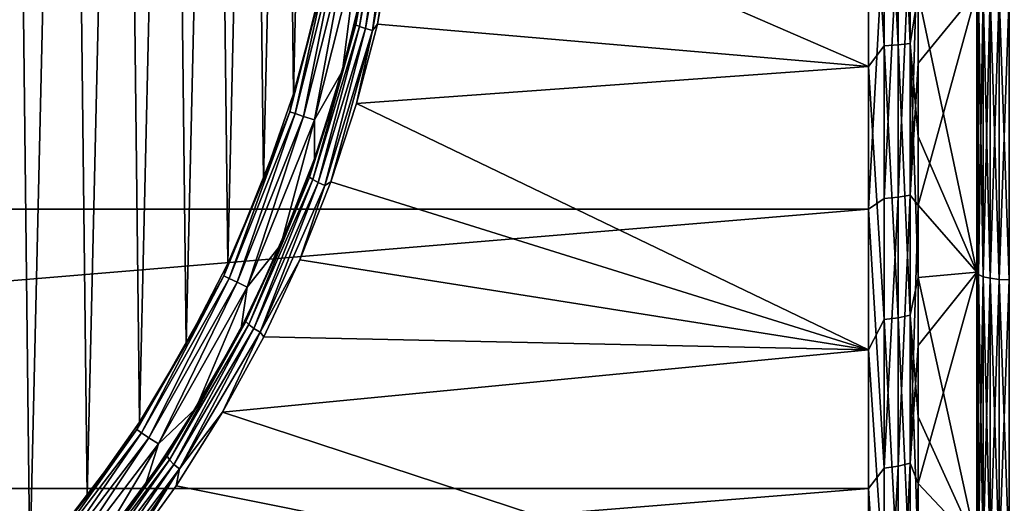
# Model space of a CAD drawing. Header units: metres. Extents: x -147 to 182, y -23 to 81.
# Tile 14 of 212: x -121.85 to -112.75, y -7.37 to -2.9. Entities that reach past the tile are written whole.
import ezdxf

# ---------------------------------------------------------------- set-up
doc = ezdxf.new("R2010")
doc.units = ezdxf.units.M
doc.layers.add('solid_ORA153_SW0001', color=7, linetype='CONTINUOUS')

msp = doc.modelspace()

# ---------------------------------------------------------------- linework, layer by layer
at = {"layer": 'solid_ORA153_SW0001'}
for points in [[(-122.326332, -8.573666, -18.300781), (-121.939362, 8.168387, -18.300781), (-121.753113, -7.959274, -18.300781)], [(-121.753113, -7.959274, -18.300781), (-121.939362, 8.168387, -18.300781), (-121.395515, 7.52864, -18.300781)], [(-121.753113, -7.959274, -18.300781), (-121.395515, 7.52864, -18.300781), (-121.224205, -7.307156, -18.300781)], [(-121.224205, -7.307156, -18.300781), (-121.395515, 7.52864, -18.300781), (-120.896843, 6.85218, -18.300781)], [(-121.224205, -7.307156, -18.300781), (-120.896843, 6.85218, -18.300781), (-120.741196, -6.619226, -18.300781)], [(-120.741196, -6.619226, -18.300781), (-120.896843, 6.85218, -18.300781), (-120.446381, 6.143081, -18.300781)], [(-120.741196, -6.619226, -18.300781), (-120.446381, 6.143081, -18.300781), (-120.307404, -5.900218, -18.300781)], [(-120.307404, -5.900218, -18.300781), (-120.446381, 6.143081, -18.300781), (-120.046234, 5.404748, -18.300781)], [(-120.307404, -5.900218, -18.300781), (-120.046234, 5.404748, -18.300781), (-119.924232, -5.152488, -18.300781)], [(-119.924232, -5.152488, -18.300781), (-120.046234, 5.404748, -18.300781), (-119.697861, 4.639781, -18.300781)], [(-119.924232, -5.152488, -18.300781), (-119.697861, 4.639781, -18.300781), (-119.593727, -4.379947, -18.300781)], [(-119.593727, -4.379947, -18.300781), (-119.697861, 4.639781, -18.300781), (-119.403633, 3.853455, -18.300781)], [(-119.593727, -4.379947, -18.300781), (-119.403633, 3.853455, -18.300781), (-119.317673, -3.586835, -18.300781)], [(-119.317673, -3.586835, -18.300781), (-119.403633, 3.853455, -18.300781), (-119.16433, 3.047864, -18.300781)], [(-119.317673, -3.586835, -18.300781), (-119.16433, 3.047864, -18.300781), (-119.097031, -2.775874, -18.300781)], [(-113.857109, -0.572886, -22.972006), (-113.857109, -3.141332, -22.76342), (-114, -0.668944, -22.990271)], [(-113.726013, -0.571368, -22.911127), (-113.726013, -3.133008, -22.703094), (-113.857109, -0.572886, -22.972006)], [(-113.726013, -3.133008, -22.703094), (-113.857109, -3.141332, -22.76342), (-113.857109, -0.572886, -22.972006)], [(-113.726013, -0.571368, -22.911127), (-113.617821, -0.568978, -22.815304), (-113.617821, -3.119904, -22.608141)], [(-113.726013, -0.571368, -22.911127), (-113.617821, -3.119904, -22.608141), (-113.726013, -3.133008, -22.703094)], [(-113.54174, -2.660532, -22.543547), (-113.617821, -3.119904, -22.608141), (-113.617821, -0.568978, -22.815304)], [(-114, -0.668944, -22.990271), (-114, -3.333424, -22.757158), (-118.284027, -1.471249, -22.952896)], [(-113.857109, -3.141332, -22.76342), (-114, -3.333424, -22.757158), (-114, -0.668944, -22.990271)], [(-118.739372, -2.947489, -22.673712), (-118.731194, -2.858363, -22.614288), (-118.475998, -1.487601, -22.820347)], [(-118.739372, -2.947489, -22.673712), (-118.475998, -1.487601, -22.820347), (-118.705406, -2.963753, -22.734774)], [(-118.475998, -1.487601, -22.820347), (-118.439903, -1.495974, -22.881777), (-118.705406, -2.963753, -22.734774)], [(-118.705406, -2.963753, -22.734774), (-118.439903, -1.495974, -22.881777), (-118.652122, -2.982465, -22.779015)], [(-118.439903, -1.495974, -22.881777), (-118.38446, -1.505537, -22.926285), (-118.652122, -2.982465, -22.779015)], [(-118.652122, -2.982465, -22.779015), (-118.38446, -1.505537, -22.926285), (-118.58638, -3.001218, -22.800745)], [(-118.38446, -1.505537, -22.926285), (-118.316803, -1.515059, -22.948147), (-118.58638, -3.001218, -22.800745)], [(-118.58638, -3.001218, -22.800745), (-118.316803, -1.515059, -22.948147), (-118.539581, -2.942788, -22.810963)], [(-114, -3.333424, -22.757158), (-118.539581, -2.942788, -22.810963), (-118.284027, -1.471249, -22.952896)], [(-118.316803, -1.515059, -22.948147), (-118.284027, -1.471249, -22.952896), (-118.539581, -2.942788, -22.810963)], [(-113.726013, -1.997457, 22.831039), (-113.857109, -2.002765, 22.891705), (-113.857109, -4.553229, 22.523529)], [(-113.726013, -4.541163, 22.463839), (-113.726013, -1.997457, 22.831039), (-113.857109, -4.553229, 22.523529)], [(-113.726013, -4.541163, 22.463839), (-113.617821, -4.52217, 22.369886), (-113.617821, -1.989103, 22.735552)], [(-113.726013, -4.541163, 22.463839), (-113.617821, -1.989103, 22.735552), (-113.726013, -1.997457, 22.831039)], [(-113.54174, -1.978435, 22.613619), (-113.617821, -1.989103, 22.735552), (-113.617821, -4.52217, 22.369886)], [(-113.54174, -3.302517, 22.458481), (-113.54174, -1.978435, 22.613619), (-113.617821, -4.52217, 22.369886)], [(-113.54174, -3.302517, 22.458481), (-113, -2.635669, 22.546467), (-113.54174, -1.978435, 22.613619)], [(-114, -2.004582, 22.912477), (-144.936142, -2.004582, 22.912477), (-144.936142, -4.651003, 22.524834)], [(-114, -4.651, 22.524836), (-114, -2.004582, 22.912477), (-144.936142, -4.651003, 22.524834)], [(-113.857109, -2.002765, 22.891705), (-114, -2.004582, 22.912477), (-114, -4.651, 22.524836)], [(-113.857109, -4.553229, 22.523529), (-113.857109, -2.002765, 22.891705), (-114, -4.651, 22.524836)], [(-118.95208, -2.168227, -18.419621), (-119.351265, -3.752412, -18.419621), (-119.097031, -2.775874, -18.300781)], [(-119.301216, -3.768673, -18.527828), (-119.351265, -3.752412, -18.419621), (-118.95208, -2.168227, -18.419621)], [(-119.301216, -3.768673, -18.527828), (-118.95208, -2.168227, -18.419621), (-118.900307, -2.177623, -18.527828)], [(-119.301216, -3.768673, -18.527828), (-118.900307, -2.177623, -18.527828), (-119.222832, -3.794142, -18.61549)], [(-118.900307, -2.177623, -18.527828), (-118.819214, -2.19234, -18.61549), (-119.222832, -3.794142, -18.61549)], [(-119.222832, -3.794142, -18.61549), (-118.819214, -2.19234, -18.61549), (-119.123199, -3.826514, -18.674675)], [(-118.819214, -2.19234, -18.61549), (-118.716141, -2.211045, -18.674675), (-119.123199, -3.826514, -18.674675)], [(-119.123199, -3.826514, -18.674675), (-118.716141, -2.211045, -18.674675), (-118.863571, -3.37259, -18.700001)], [(-118.716141, -2.211045, -18.674675), (-118.661407, -2.542984, -18.700001), (-118.863571, -3.37259, -18.700001)], [(-118.863571, -3.37259, -18.700001), (-118.661407, -2.542984, -18.700001), (-118.731194, -2.858363, -22.614288)], [(-113.54174, -2.660532, -22.543547), (-113, -2.635669, -22.546467), (-113, -5.234437, -22.088245)], [(-113.54174, -4.615208, 22.225882), (-113, -5.234437, 22.088245), (-113, -2.635669, 22.546467)], [(-113.54174, -4.615208, 22.225882), (-113, -2.635669, 22.546467), (-113.54174, -3.302517, 22.458481)], [(-113, -2.635669, 22.546467), (-113, -5.234437, 22.088245), (-112.985321, -2.646071, 22.638588)], [(-113, -2.635669, -22.546467), (-112.985321, -2.646071, -22.638588), (-112.985321, -5.256359, -22.178324)], [(-113, -5.234437, -22.088245), (-113, -2.635669, -22.546467), (-112.985321, -5.256359, -22.178324)], [(-113.54174, -2.660532, -22.543547), (-113.54174, -3.979324, -22.348488), (-113.617821, -3.119904, -22.608141)], [(-113.54174, -2.660532, -22.543547), (-113, -5.234437, -22.088245), (-113.54174, -3.979324, -22.348488)], [(-113, -5.234437, 22.088245), (-112.985321, -5.256359, 22.178324), (-112.985321, -2.646071, 22.638588)], [(-112.94265, -2.655789, 22.721729), (-112.985321, -2.646071, 22.638588), (-112.985321, -5.256359, 22.178324)], [(-112.94265, -5.275663, -22.259775), (-112.985321, -5.256359, -22.178324), (-112.985321, -2.646071, -22.638588)], [(-112.94265, -2.655789, -22.721729), (-112.94265, -5.275663, -22.259775), (-112.985321, -2.646071, -22.638588)], [(-112.94265, -5.275663, 22.259775), (-112.94265, -2.655789, 22.721729), (-112.985321, -5.256359, 22.178324)], [(-112.876183, -2.663498, 22.787685), (-112.94265, -2.655789, 22.721729), (-112.94265, -5.275663, 22.259775)], [(-112.876183, -5.290977, -22.324389), (-112.94265, -5.275663, -22.259775), (-112.94265, -2.655789, -22.721729)], [(-112.876183, -2.663498, -22.787685), (-112.876183, -5.290977, -22.324389), (-112.94265, -2.655789, -22.721729)], [(-112.876183, -5.290977, 22.324389), (-112.876183, -2.663498, 22.787685), (-112.94265, -5.275663, 22.259775)], [(-112.792435, -2.668442, 22.829985), (-112.876183, -2.663498, 22.787685), (-112.876183, -5.290977, 22.324389)], [(-112.792435, -5.300799, -22.365829), (-112.876183, -5.290977, -22.324389), (-112.876183, -2.663498, -22.787685)], [(-112.792435, -2.668442, -22.829985), (-112.792435, -5.300799, -22.365829), (-112.876183, -2.663498, -22.787685)], [(-112.792435, -5.300799, 22.365829), (-112.792435, -2.668442, 22.829985), (-112.876183, -5.290977, 22.324389)], [(-112.792435, -2.668442, -22.829985), (-112.699997, -2.670137, -22.844482), (-112.699997, -5.304165, -22.380032)], [(-112.792435, -2.668442, -22.829985), (-112.699997, -5.304165, -22.380032), (-112.792435, -5.300799, -22.365829)], [(-112.792435, -5.300799, 22.365829), (-112.699997, -2.670137, 22.844482), (-112.792435, -2.668442, 22.829985)], [(-112.792435, -5.300799, 22.365829), (-112.699997, -5.304165, 22.380032), (-112.699997, -2.670137, 22.844482)], [(-119.351265, -3.752412, -18.419621), (-119.317673, -3.586835, -18.300781), (-119.097031, -2.775874, -18.300781)], [(-118.863571, -3.37259, -18.700001), (-118.731194, -2.858363, -22.614288), (-118.920303, -3.568874, -22.509827)], [(-118.739372, -2.947489, -22.673712), (-118.920303, -3.568874, -22.509827), (-118.731194, -2.858363, -22.614288)], [(-119.169617, -4.355094, -22.438877), (-118.920303, -3.568874, -22.509827), (-118.739372, -2.947489, -22.673712)], [(-119.169617, -4.355094, -22.438877), (-118.739372, -2.947489, -22.673712), (-119.138954, -4.37837, -22.499414)], [(-118.739372, -2.947489, -22.673712), (-118.705406, -2.963753, -22.734774), (-119.138954, -4.37837, -22.499414)], [(-119.138954, -4.37837, -22.499414), (-118.705406, -2.963753, -22.734774), (-119.089073, -4.405474, -22.543276)], [(-118.705406, -2.963753, -22.734774), (-118.652122, -2.982465, -22.779015), (-119.089073, -4.405474, -22.543276)], [(-119.089073, -4.405474, -22.543276), (-118.652122, -2.982465, -22.779015), (-119.026398, -4.432918, -22.564819)], [(-118.652122, -2.982465, -22.779015), (-118.58638, -3.001218, -22.800745), (-119.026398, -4.432918, -22.564819)], [(-119.026398, -4.432918, -22.564819), (-118.58638, -3.001218, -22.800745), (-118.972694, -4.400541, -22.575102)], [(-118.58638, -3.001218, -22.800745), (-118.733475, -3.674099, -22.704647), (-118.972694, -4.400541, -22.575102)], [(-114, -3.333424, -22.757158), (-118.733475, -3.674099, -22.704647), (-118.539581, -2.942788, -22.810963)], [(-118.58638, -3.001218, -22.800745), (-118.539581, -2.942788, -22.810963), (-118.733475, -3.674099, -22.704647)], [(-113.857109, -3.141332, -22.76342), (-113.857109, -5.670275, -22.26857), (-114, -3.333424, -22.757158)], [(-113.726013, -3.133008, -22.703094), (-113.726013, -5.655248, -22.209557), (-113.857109, -3.141332, -22.76342)], [(-113.726013, -5.655248, -22.209557), (-113.857109, -5.670275, -22.26857), (-113.857109, -3.141332, -22.76342)], [(-113.726013, -3.133008, -22.703094), (-113.617821, -3.119904, -22.608141), (-113.617821, -5.631596, -22.116667)], [(-113.726013, -3.133008, -22.703094), (-113.617821, -5.631596, -22.116667), (-113.726013, -5.655248, -22.209557)], [(-113.54174, -5.284391, -22.076349), (-113.617821, -5.631596, -22.116667), (-113.617821, -3.119904, -22.608141)], [(-113.54174, -3.979324, -22.348488), (-113.54174, -5.284391, -22.076349), (-113.617821, -3.119904, -22.608141)], [(-114, -3.333424, -22.757158), (-114, -5.952825, -22.216297), (-118.733475, -3.674099, -22.704647)], [(-113.857109, -5.670275, -22.26857), (-114, -5.952825, -22.216297), (-114, -3.333424, -22.757158)], [(-113.54174, -4.615208, 22.225882), (-113.54174, -3.302517, 22.458481), (-113.617821, -4.52217, 22.369886)], [(-119.123199, -3.826514, -18.674675), (-118.863571, -3.37259, -18.700001), (-119.121712, -4.18591, -18.700001)], [(-119.121712, -4.18591, -18.700001), (-118.863571, -3.37259, -18.700001), (-118.920303, -3.568874, -22.509827)], [(-119.351265, -3.752412, -18.419621), (-119.593727, -4.379947, -18.300781), (-119.317673, -3.586835, -18.300781)], [(-119.169617, -4.355094, -22.438877), (-119.153732, -4.274955, -22.382479), (-118.920303, -3.568874, -22.509827)], [(-119.121712, -4.18591, -18.700001), (-118.920303, -3.568874, -22.509827), (-119.153732, -4.274955, -22.382479)], [(-114, -5.952825, -22.216297), (-118.972694, -4.400541, -22.575102), (-118.733475, -3.674099, -22.704647)], [(-119.351265, -3.752412, -18.419621), (-119.95948, -5.268677, -18.419621), (-119.593727, -4.379947, -18.300781)], [(-119.912071, -5.291508, -18.527828), (-119.95948, -5.268677, -18.419621), (-119.351265, -3.752412, -18.419621)], [(-119.912071, -5.291508, -18.527828), (-119.351265, -3.752412, -18.419621), (-119.301216, -3.768673, -18.527828)], [(-119.912071, -5.291508, -18.527828), (-119.301216, -3.768673, -18.527828), (-119.837814, -5.327269, -18.61549)], [(-119.301216, -3.768673, -18.527828), (-119.222832, -3.794142, -18.61549), (-119.837814, -5.327269, -18.61549)], [(-119.837814, -5.327269, -18.61549), (-119.222832, -3.794142, -18.61549), (-119.743431, -5.372722, -18.674675)], [(-119.222832, -3.794142, -18.61549), (-119.123199, -3.826514, -18.674675), (-119.743431, -5.372722, -18.674675)], [(-119.743431, -5.372722, -18.674675), (-119.123199, -3.826514, -18.674675), (-119.434853, -4.979995, -18.700001)], [(-119.123199, -3.826514, -18.674675), (-119.121712, -4.18591, -18.700001), (-119.434853, -4.979995, -18.700001)], [(-113.54174, -3.979324, -22.348488), (-113, -5.234437, -22.088245), (-113.54174, -5.284391, -22.076349)], [(-119.434853, -4.979995, -18.700001), (-119.121712, -4.18591, -18.700001), (-119.43261, -4.974826, -22.232685)], [(-119.121712, -4.18591, -18.700001), (-119.153732, -4.274955, -22.382479), (-119.43261, -4.974826, -22.232685)], [(-119.169617, -4.355094, -22.438877), (-119.43261, -4.974826, -22.232685), (-119.153732, -4.274955, -22.382479)], [(-119.755768, -5.68989, -22.128666), (-119.43261, -4.974826, -22.232685), (-119.169617, -4.355094, -22.438877)], [(-119.755768, -5.68989, -22.128666), (-119.169617, -4.355094, -22.438877), (-119.729271, -5.719033, -22.188623)], [(-119.169617, -4.355094, -22.438877), (-119.138954, -4.37837, -22.499414), (-119.729271, -5.719033, -22.188623)], [(-119.95948, -5.268677, -18.419621), (-119.924232, -5.152488, -18.300781), (-119.593727, -4.379947, -18.300781)], [(-119.729271, -5.719033, -22.188623), (-119.138954, -4.37837, -22.499414), (-119.683784, -5.753529, -22.232067)], [(-119.138954, -4.37837, -22.499414), (-119.089073, -4.405474, -22.543276), (-119.683784, -5.753529, -22.232067)], [(-119.683784, -5.753529, -22.232067), (-119.089073, -4.405474, -22.543276), (-119.625153, -5.788939, -22.253407)], [(-119.089073, -4.405474, -22.543276), (-119.026398, -4.432918, -22.564819), (-119.625153, -5.788939, -22.253407)], [(-119.625153, -5.788939, -22.253407), (-119.026398, -4.432918, -22.564819), (-119.258347, -5.120173, -22.422842)], [(-114, -5.952825, -22.216297), (-119.258347, -5.120173, -22.422842), (-118.972694, -4.400541, -22.575102)], [(-119.026398, -4.432918, -22.564819), (-118.972694, -4.400541, -22.575102), (-119.258347, -5.120173, -22.422842)], [(-113.726013, -4.541163, 22.463839), (-113.857109, -4.553229, 22.523529), (-113.857109, -7.046435, 21.872105)], [(-113.726013, -7.027761, 21.814142), (-113.726013, -4.541163, 22.463839), (-113.857109, -7.046435, 21.872105)], [(-113.726013, -7.027761, 21.814142), (-113.617821, -6.998368, 21.722906), (-113.617821, -4.52217, 22.369886)], [(-113.726013, -7.027761, 21.814142), (-113.617821, -4.52217, 22.369886), (-113.726013, -4.541163, 22.463839)], [(-113.54174, -4.615208, 22.225882), (-113.617821, -4.52217, 22.369886), (-113.617821, -6.998368, 21.722906)], [(-113.857109, -7.046435, 21.872105), (-113.857109, -4.553229, 22.523529), (-114, -4.651, 22.524836)], [(-113.54174, -5.911981, 21.916624), (-113.54174, -4.615208, 22.225882), (-113.617821, -6.998368, 21.722906)], [(-113.54174, -5.911981, 21.916624), (-113, -5.234437, 22.088245), (-113.54174, -4.615208, 22.225882)], [(-114, -4.651, 22.524836), (-144.936142, -4.651003, 22.524834), (-144.936142, -7.234526, 21.832582)], [(-114, -7.234521, 21.832584), (-114, -4.651, 22.524836), (-144.936142, -7.234526, 21.832582)], [(-113.857109, -7.046435, 21.872105), (-114, -4.651, 22.524836), (-114, -7.234521, 21.832584)], [(-119.801498, -5.750939, -18.700001), (-119.434853, -4.979995, -18.700001), (-119.75795, -5.6661, -22.061258)], [(-119.743431, -5.372722, -18.674675), (-119.434853, -4.979995, -18.700001), (-119.801498, -5.750939, -18.700001)], [(-119.434853, -4.979995, -18.700001), (-119.43261, -4.974826, -22.232685), (-119.75795, -5.6661, -22.061258)], [(-119.755768, -5.68989, -22.128666), (-119.75795, -5.6661, -22.061258), (-119.43261, -4.974826, -22.232685)], [(-119.95948, -5.268677, -18.419621), (-120.307404, -5.900218, -18.300781), (-119.924232, -5.152488, -18.300781)], [(-119.625153, -5.788939, -22.253407), (-119.258347, -5.120173, -22.422842), (-119.591316, -5.83028, -22.248772)], [(-114, -5.952825, -22.216297), (-119.591316, -5.83028, -22.248772), (-119.258347, -5.120173, -22.422842)], [(-119.95948, -5.268677, -18.419621), (-120.765724, -6.689576, -18.419621), (-120.307404, -5.900218, -18.300781)], [(-120.721809, -6.718565, -18.527828), (-120.765724, -6.689576, -18.419621), (-119.95948, -5.268677, -18.419621)], [(-120.721809, -6.718565, -18.527828), (-119.95948, -5.268677, -18.419621), (-119.912071, -5.291508, -18.527828)], [(-113.54174, -5.284391, -22.076349), (-113, -5.234437, -22.088245), (-113, -7.764148, -21.330915)], [(-113.54174, -7.188363, 21.531776), (-113, -7.764148, 21.330915), (-113, -5.234437, 22.088245)], [(-113.54174, -7.188363, 21.531776), (-113, -5.234437, 22.088245), (-113.54174, -5.911981, 21.916624)], [(-113, -5.234437, 22.088245), (-113, -7.764148, 21.330915), (-112.985321, -5.256359, 22.178324)], [(-113, -5.234437, -22.088245), (-112.985321, -5.256359, -22.178324), (-112.985321, -7.795564, -21.418137)], [(-113, -7.764148, -21.330915), (-113, -5.234437, -22.088245), (-112.985321, -7.795564, -21.418137)], [(-113, -7.764148, 21.330915), (-112.985321, -7.795564, 21.418137), (-112.985321, -5.256359, 22.178324)], [(-112.94265, -5.275663, 22.259775), (-112.985321, -5.256359, 22.178324), (-112.985321, -7.795564, 21.418137)], [(-112.94265, -7.824193, -21.496796), (-112.985321, -7.795564, -21.418137), (-112.985321, -5.256359, -22.178324)], [(-112.94265, -5.275663, -22.259775), (-112.94265, -7.824193, -21.496796), (-112.985321, -5.256359, -22.178324)], [(-112.94265, -7.824193, 21.496796), (-112.94265, -5.275663, 22.259775), (-112.985321, -7.795564, 21.418137)], [(-112.876183, -5.290977, 22.324389), (-112.94265, -5.275663, 22.259775), (-112.94265, -7.824193, 21.496796)], [(-112.876183, -7.846905, -21.559195), (-112.94265, -7.824193, -21.496796), (-112.94265, -5.275663, -22.259775)], [(-112.876183, -5.290977, -22.324389), (-112.876183, -7.846905, -21.559195), (-112.94265, -5.275663, -22.259775)], [(-120.721809, -6.718565, -18.527828), (-119.912071, -5.291508, -18.527828), (-120.653023, -6.763969, -18.61549)], [(-119.912071, -5.291508, -18.527828), (-119.837814, -5.327269, -18.61549), (-120.653023, -6.763969, -18.61549)], [(-120.653023, -6.763969, -18.61549), (-119.837814, -5.327269, -18.61549), (-120.565598, -6.821681, -18.674675)], [(-119.837814, -5.327269, -18.61549), (-119.743431, -5.372722, -18.674675), (-120.565598, -6.821681, -18.674675)], [(-113.54174, -5.284391, -22.076349), (-113.54174, -6.571232, -21.728065), (-113.617821, -5.631596, -22.116667)], [(-113.54174, -5.284391, -22.076349), (-113, -7.764148, -21.330915), (-113.54174, -6.571232, -21.728065)], [(-112.876183, -7.846905, 21.559195), (-112.876183, -5.290977, 22.324389), (-112.94265, -7.824193, 21.496796)], [(-112.792435, -5.300799, 22.365829), (-112.876183, -5.290977, 22.324389), (-112.876183, -7.846905, 21.559195)], [(-112.792435, -7.861471, -21.599215), (-112.876183, -7.846905, -21.559195), (-112.876183, -5.290977, -22.324389)], [(-112.792435, -5.300799, -22.365829), (-112.792435, -7.861471, -21.599215), (-112.876183, -5.290977, -22.324389)], [(-112.792435, -7.861471, 21.599215), (-112.792435, -5.300799, 22.365829), (-112.876183, -7.846905, 21.559195)], [(-112.792435, -5.300799, -22.365829), (-112.699997, -5.304165, -22.380032), (-112.699997, -7.866463, -21.61293)], [(-112.792435, -5.300799, -22.365829), (-112.699997, -7.866463, -21.61293), (-112.792435, -7.861471, -21.599215)], [(-112.792435, -7.861471, 21.599215), (-112.699997, -5.304165, 22.380032), (-112.792435, -5.300799, 22.365829)], [(-112.792435, -7.861471, 21.599215), (-112.699997, -7.866463, 21.61293), (-112.699997, -5.304165, 22.380032)], [(-120.565598, -6.821681, -18.674675), (-119.743431, -5.372722, -18.674675), (-120.219673, -6.49466, -18.700001)], [(-119.743431, -5.372722, -18.674675), (-119.801498, -5.750939, -18.700001), (-120.219673, -6.49466, -18.700001)], [(-113.726013, -5.655248, -22.209557), (-113.617821, -5.631596, -22.116667), (-113.617821, -8.072466, -21.347063)], [(-113.54174, -7.835409, -21.304842), (-113.617821, -8.072466, -21.347063), (-113.617821, -5.631596, -22.116667)], [(-113.54174, -6.571232, -21.728065), (-113.54174, -7.835409, -21.304842), (-113.617821, -5.631596, -22.116667)], [(-120.48539, -6.935764, -21.758873), (-120.130531, -6.345755, -21.869452), (-119.755768, -5.68989, -22.128666)], [(-120.48539, -6.935764, -21.758873), (-119.755768, -5.68989, -22.128666), (-120.46357, -6.969495, -21.81831)], [(-119.755768, -5.68989, -22.128666), (-119.729271, -5.719033, -22.188623), (-120.46357, -6.969495, -21.81831)], [(-120.46357, -6.969495, -21.81831), (-119.729271, -5.719033, -22.188623), (-120.423187, -7.010249, -21.861376)], [(-119.729271, -5.719033, -22.188623), (-119.683784, -5.753529, -22.232067), (-120.423187, -7.010249, -21.861376)], [(-119.801498, -5.750939, -18.700001), (-119.75795, -5.6661, -22.061258), (-120.130531, -6.345755, -21.869452)], [(-119.755768, -5.68989, -22.128666), (-120.130531, -6.345755, -21.869452), (-119.75795, -5.6661, -22.061258)], [(-113.857109, -5.670275, -22.26857), (-113.857109, -8.12791, -21.493681), (-114, -5.952825, -22.216297)], [(-113.726013, -5.655248, -22.209557), (-113.726013, -8.10637, -21.43672), (-113.857109, -5.670275, -22.26857)], [(-113.726013, -8.10637, -21.43672), (-113.857109, -8.12791, -21.493681), (-113.857109, -5.670275, -22.26857)], [(-113.726013, -5.655248, -22.209557), (-113.617821, -8.072466, -21.347063), (-113.726013, -8.10637, -21.43672)], [(-120.423187, -7.010249, -21.861376), (-119.683784, -5.753529, -22.232067), (-120.369431, -7.052785, -21.882526)], [(-119.683784, -5.753529, -22.232067), (-119.625153, -5.788939, -22.253407), (-120.369431, -7.052785, -21.882526)], [(-120.369431, -7.052785, -21.882526), (-119.625153, -5.788939, -22.253407), (-119.972244, -6.527754, -22.054216)], [(-120.219673, -6.49466, -18.700001), (-119.801498, -5.750939, -18.700001), (-120.130531, -6.345755, -21.869452)], [(-119.625153, -5.788939, -22.253407), (-119.591316, -5.83028, -22.248772), (-119.972244, -6.527754, -22.054216)], [(-120.765724, -6.689576, -18.419621), (-120.741196, -6.619226, -18.300781), (-120.307404, -5.900218, -18.300781)], [(-114, -5.952825, -22.216297), (-119.972244, -6.527754, -22.054216), (-119.591316, -5.83028, -22.248772)], [(-113.54174, -7.188363, 21.531776), (-113.54174, -5.911981, 21.916624), (-113.617821, -6.998368, 21.722906)], [(-114, -5.952825, -22.216297), (-114, -8.491723, -21.375), (-119.972244, -6.527754, -22.054216)], [(-113.857109, -8.12791, -21.493681), (-114, -8.491723, -21.375), (-114, -5.952825, -22.216297)], [(-120.219673, -6.49466, -18.700001), (-120.130531, -6.345755, -21.869452), (-120.550705, -7.010137, -21.659027)], [(-120.48539, -6.935764, -21.758873), (-120.550705, -7.010137, -21.659027), (-120.130531, -6.345755, -21.869452)], [(-120.687996, -7.208679, -18.700001), (-120.219673, -6.49466, -18.700001), (-120.550705, -7.010137, -21.659027)], [(-120.565598, -6.821681, -18.674675), (-120.219673, -6.49466, -18.700001), (-120.687996, -7.208679, -18.700001)], [(-114, -8.491723, -21.375), (-120.40136, -7.208911, -21.841053), (-119.972244, -6.527754, -22.054216)], [(-120.369431, -7.052785, -21.882526), (-119.972244, -6.527754, -22.054216), (-120.40136, -7.208911, -21.841053)], [(-120.765724, -6.689576, -18.419621), (-121.224205, -7.307156, -18.300781), (-120.741196, -6.619226, -18.300781)], [(-113.54174, -6.571232, -21.728065), (-113, -7.764148, -21.330915), (-113.54174, -7.835409, -21.304842)], [(-120.765724, -6.689576, -18.419621), (-121.755409, -7.98939, -18.419621), (-121.224205, -7.307156, -18.300781)], [(-121.715782, -8.024012, -18.527828), (-121.755409, -7.98939, -18.419621), (-120.765724, -6.689576, -18.419621)], [(-121.715782, -8.024012, -18.527828), (-120.765724, -6.689576, -18.419621), (-120.721809, -6.718565, -18.527828)], [(-121.715782, -8.024012, -18.527828), (-120.721809, -6.718565, -18.527828), (-121.653709, -8.078238, -18.61549)], [(-120.721809, -6.718565, -18.527828), (-120.653023, -6.763969, -18.61549), (-121.653709, -8.078238, -18.61549)], [(-121.653709, -8.078238, -18.61549), (-120.653023, -6.763969, -18.61549), (-121.574821, -8.147163, -18.674675)], [(-120.653023, -6.763969, -18.61549), (-120.565598, -6.821681, -18.674675), (-121.574821, -8.147163, -18.674675)], [(-121.574821, -8.147163, -18.674675), (-120.565598, -6.821681, -18.674675), (-121.203522, -7.888489, -18.700001)], [(-120.565598, -6.821681, -18.674675), (-120.687996, -7.208679, -18.700001), (-121.203522, -7.888489, -18.700001)], [(-121.346138, -8.080392, -21.347195), (-120.550705, -7.010137, -21.659027), (-120.48539, -6.935764, -21.758873)], [(-121.346138, -8.080392, -21.347195), (-120.48539, -6.935764, -21.758873), (-121.32917, -8.117413, -21.406254)], [(-120.48539, -6.935764, -21.758873), (-120.46357, -6.969495, -21.81831), (-121.32917, -8.117413, -21.406254)], [(-121.32917, -8.117413, -21.406254), (-120.46357, -6.969495, -21.81831), (-121.294327, -8.16325, -21.449045)], [(-120.46357, -6.969495, -21.81831), (-120.423187, -7.010249, -21.861376), (-121.294327, -8.16325, -21.449045)], [(-113.726013, -9.425981, 20.89012), (-113.617821, -9.386558, 20.80275), (-113.617821, -6.998368, 21.722906)], [(-113.726013, -9.425981, 20.89012), (-113.617821, -6.998368, 21.722906), (-113.726013, -7.027761, 21.814142)], [(-113.54174, -7.188363, 21.531776), (-113.617821, -6.998368, 21.722906), (-113.617821, -9.386558, 20.80275)], [(-121.346138, -8.080392, -21.347195), (-121.018112, -7.654948, -21.432478), (-120.550705, -7.010137, -21.659027)], [(-121.294327, -8.16325, -21.449045), (-120.423187, -7.010249, -21.861376), (-121.246086, -8.212008, -21.470064)], [(-120.423187, -7.010249, -21.861376), (-120.369431, -7.052785, -21.882526), (-121.246086, -8.212008, -21.470064)], [(-121.246086, -8.212008, -21.470064), (-120.369431, -7.052785, -21.882526), (-121.145172, -8.203557, -21.487244)], [(-120.369431, -7.052785, -21.882526), (-120.878159, -7.869263, -21.611912), (-121.145172, -8.203557, -21.487244)], [(-120.687996, -7.208679, -18.700001), (-120.550705, -7.010137, -21.659027), (-121.018112, -7.654948, -21.432478)], [(-120.369431, -7.052785, -21.882526), (-120.40136, -7.208911, -21.841053), (-120.878159, -7.869263, -21.611912)], [(-113.857109, -9.451027, 20.945627), (-113.857109, -7.046435, 21.872105), (-114, -7.234521, 21.832584)], [(-113.726013, -7.027761, 21.814142), (-113.857109, -7.046435, 21.872105), (-113.857109, -9.451027, 20.945627)], [(-113.726013, -9.425981, 20.89012), (-113.726013, -7.027761, 21.814142), (-113.857109, -9.451027, 20.945627)], [(-113.54174, -8.439952, 21.072664), (-113.54174, -7.188363, 21.531776), (-113.617821, -9.386558, 20.80275)], [(-113.54174, -8.439952, 21.072664), (-113, -7.764148, 21.330915), (-113.54174, -7.188363, 21.531776)], [(-114, -7.234521, 21.832584), (-144.936142, -7.234526, 21.832582), (-144.936142, -9.720218, 20.845079)], [(-114, -9.720207, 20.845085), (-114, -7.234521, 21.832584), (-144.936142, -9.720218, 20.845079)], [(-121.203522, -7.888489, -18.700001), (-120.687996, -7.208679, -18.700001), (-121.018112, -7.654948, -21.432478)], [(-114, -8.491723, -21.375), (-120.878159, -7.869263, -21.611912), (-120.40136, -7.208911, -21.841053)], [(-113.857109, -9.451027, 20.945627), (-114, -7.234521, 21.832584), (-114, -9.720207, 20.845085)], [(-121.755409, -7.98939, -18.419621), (-121.753113, -7.959274, -18.300781), (-121.224205, -7.307156, -18.300781)]]:
    msp.add_3dface(points, dxfattribs=at)

doc.saveas('drawing.dxf')
